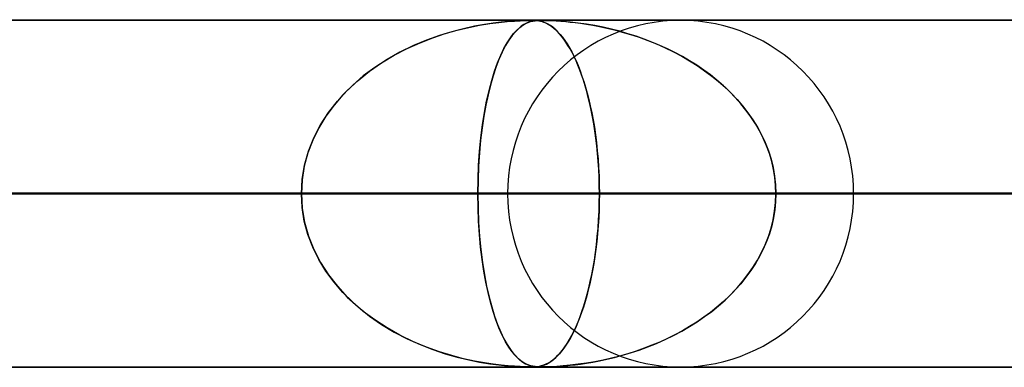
# Model space of a CAD drawing. Header units: millimetres. Extents: x -625 to 625, y -732 to 732.
# Tile 14 of 31: x -146 to -117, y 721 to 732. Entities that reach past the tile are written whole.
import ezdxf

# ---------------------------------------------------------------- set-up
doc = ezdxf.new("R2010")
doc.units = ezdxf.units.MM
doc.layers.add('HIDDEN', color=7, linetype='Continuous')
doc.layers.add('THICK', color=7, linetype='Continuous')

msp = doc.modelspace()

# ---------------------------------------------------------------- linework, layer by layer
at = {"layer": 'HIDDEN'}
for p, q in [((0, 731.49), (-431.662, 731.49)), ((-431.662, 731.49), (0, 731.49)), ((-0.331, 731.48), (-414.007, 731.48)), ((-132.886, 731.242), (-133.223, 731.154)), ((-133.064, 731.197), (-132.733, 731.277)), ((-132.571, 731.31), (-132.886, 731.242)), ((-132.733, 731.277), (-132.42, 731.339)), ((-132.283, 731.363), (-132.571, 731.31)), ((-132.42, 731.339), (-132.128, 731.387)), ((-132.026, 731.401), (-132.283, 731.363)), ((-132.128, 731.387), (-131.862, 731.422)), ((-131.802, 731.429), (-132.026, 731.401)), ((-131.862, 731.422), (-131.623, 731.446)), ((-131.6, 731.448), (-131.802, 731.429)), ((-131.623, 731.446), (-131.416, 731.462)), ((-131.416, 731.462), (-131.6, 731.448)), ((-131.256, 731.472), (-131.416, 731.462)), ((-131.416, 731.462), (-131.25, 731.472)), ((-131.302, 731.242), (-131.39, 731.154)), ((-131.349, 731.197), (-131.262, 731.277)), ((-131.219, 731.31), (-131.302, 731.242)), ((-131.262, 731.277), (-131.178, 731.339)), ((-131.129, 731.477), (-131.256, 731.472)), ((-131.25, 731.472), (-131.125, 731.477)), ((-131.141, 731.363), (-131.219, 731.31)), ((-131.178, 731.339), (-131.099, 731.387)), ((-131.07, 731.401), (-131.141, 731.363)), ((-131.03, 731.479), (-131.129, 731.477)), ((-131.125, 731.477), (-131.029, 731.479)), ((-131.099, 731.387), (-131.023, 731.422)), ((-131.006, 731.429), (-131.07, 731.401)), ((-130.95, 731.48), (-131.03, 731.479)), ((-131.029, 731.479), (-130.949, 731.48)), ((-131.023, 731.422), (-130.951, 731.446)), ((-130.944, 731.448), (-131.006, 731.429)), ((-130.951, 731.446), (-130.882, 731.462)), ((-130.885, 731.479), (-130.95, 731.48)), ((-130.949, 731.48), (-130.884, 731.479)), ((-130.882, 731.462), (-130.944, 731.448)), ((-130.826, 731.477), (-130.885, 731.479)), ((-130.884, 731.479), (-130.826, 731.477)), ((-130.882, 731.462), (-130.818, 731.472)), ((-130.82, 731.472), (-130.882, 731.462)), ((-130.768, 731.473), (-130.826, 731.477)), ((-130.826, 731.477), (-130.77, 731.473)), ((-130.759, 731.477), (-130.82, 731.472)), ((-130.818, 731.472), (-130.757, 731.477)), ((-130.77, 731.473), (-130.715, 731.466)), ((-130.708, 731.465), (-130.768, 731.473)), ((-130.697, 731.479), (-130.759, 731.477)), ((-130.757, 731.477), (-130.696, 731.479)), ((-130.715, 731.466), (-130.665, 731.456)), ((-130.645, 731.451), (-130.708, 731.465)), ((-130.628, 731.48), (-130.697, 731.479)), ((-130.696, 731.479), (-130.628, 731.48)), ((-130.665, 731.456), (-130.621, 731.445)), ((-130.58, 731.432), (-130.645, 731.451)), ((-130.628, 731.48), (-130.551, 731.479)), ((-130.552, 731.479), (-130.628, 731.48)), ((-130.621, 731.445), (-130.581, 731.432)), ((-130.581, 731.432), (-130.539, 731.417)), ((-130.512, 731.405), (-130.58, 731.432)), ((-130.46, 731.477), (-130.552, 731.479)), ((-130.551, 731.479), (-130.46, 731.477)), ((-130.539, 731.417), (-130.494, 731.396)), ((-130.444, 731.37), (-130.512, 731.405)), ((-130.494, 731.396), (-130.446, 731.371)), ((-130.46, 731.477), (-130.347, 731.473)), ((-130.344, 731.473), (-130.46, 731.477)), ((-130.446, 731.371), (-130.394, 731.34)), ((-130.377, 731.329), (-130.444, 731.37)), ((-130.394, 731.34), (-130.34, 731.303)), ((-130.311, 731.281), (-130.377, 731.329)), ((-130.347, 731.473), (-130.215, 731.466)), ((-130.195, 731.465), (-130.344, 731.473)), ((-130.34, 731.303), (-130.283, 731.258)), ((-130.246, 731.227), (-130.311, 731.281)), ((-130.283, 731.258), (-130.224, 731.206)), ((-130.182, 731.166), (-130.246, 731.227)), ((-130.215, 731.466), (-130.075, 731.456)), ((-130.015, 731.451), (-130.195, 731.465)), ((-130.075, 731.456), (-129.938, 731.445)), ((-129.806, 731.432), (-130.015, 731.451)), ((-129.938, 731.445), (-129.811, 731.432)), ((-129.811, 731.432), (-129.67, 731.417)), ((-129.576, 731.405), (-129.806, 731.432)), ((-129.67, 731.417), (-129.513, 731.396)), ((-129.335, 731.37), (-129.576, 731.405)), ((-129.513, 731.396), (-129.342, 731.371)), ((-129.342, 731.371), (-129.158, 731.34)), ((-129.094, 731.329), (-129.335, 731.37)), ((-129.158, 731.34), (-128.96, 731.303)), ((-128.854, 731.281), (-129.094, 731.329)), ((-128.96, 731.303), (-128.752, 731.258)), ((-128.615, 731.227), (-128.854, 731.281)), ((-128.752, 731.258), (-128.533, 731.206)), ((-128.379, 731.166), (-128.615, 731.227)), ((-134.137, 730.838), (-133.77, 730.98)), ((-133.579, 731.046), (-133.95, 730.913)), ((-133.77, 730.98), (-133.411, 731.099)), ((-133.223, 731.154), (-133.579, 731.046)), ((-133.411, 731.099), (-133.064, 731.197)), ((-131.624, 730.838), (-131.53, 730.98)), ((-131.482, 731.046), (-131.576, 730.913)), ((-131.53, 730.98), (-131.439, 731.099)), ((-131.39, 731.154), (-131.482, 731.046)), ((-131.439, 731.099), (-131.349, 731.197)), ((-130.224, 731.206), (-130.162, 731.145)), ((-130.119, 731.098), (-130.182, 731.166)), ((-130.162, 731.145), (-130.099, 731.075)), ((-130.056, 731.024), (-130.119, 731.098)), ((-130.099, 731.075), (-130.033, 730.995)), ((-129.994, 730.943), (-130.056, 731.024)), ((-130.033, 730.995), (-129.966, 730.903)), ((-129.933, 730.856), (-129.994, 730.943)), ((-128.533, 731.206), (-128.305, 731.145)), ((-128.143, 731.098), (-128.379, 731.166)), ((-128.305, 731.145), (-128.068, 731.075)), ((-127.91, 731.024), (-128.143, 731.098)), ((-128.068, 731.075), (-127.824, 730.995)), ((-127.68, 730.943), (-127.91, 731.024)), ((-127.824, 730.995), (-127.574, 730.903)), ((-127.452, 730.856), (-127.68, 730.943)), ((-134.883, 730.477), (-134.51, 730.671)), ((-134.331, 730.754), (-134.718, 730.566)), ((-134.51, 730.671), (-134.137, 730.838)), ((-133.95, 730.913), (-134.331, 730.754)), ((-131.811, 730.477), (-131.718, 730.671)), ((-131.673, 730.754), (-131.77, 730.566)), ((-131.718, 730.671), (-131.624, 730.838)), ((-131.576, 730.913), (-131.673, 730.754)), ((-129.966, 730.903), (-129.898, 730.802)), ((-129.873, 730.762), (-129.933, 730.856)), ((-129.898, 730.802), (-129.831, 730.691)), ((-129.813, 730.661), (-129.873, 730.762)), ((-129.831, 730.691), (-129.766, 730.573)), ((-129.755, 730.553), (-129.813, 730.661)), ((-127.574, 730.903), (-127.32, 730.802)), ((-127.227, 730.762), (-127.452, 730.856)), ((-127.32, 730.802), (-127.071, 730.691)), ((-127.005, 730.661), (-127.227, 730.762)), ((-127.071, 730.691), (-126.828, 730.573)), ((-126.788, 730.553), (-127.005, 730.661)), ((-135.247, 730.259), (-134.883, 730.477)), ((-134.718, 730.566), (-135.092, 730.356)), ((-131.902, 730.259), (-131.811, 730.477)), ((-131.77, 730.566), (-131.864, 730.356)), ((-129.766, 730.573), (-129.702, 730.448)), ((-129.697, 730.438), (-129.755, 730.553)), ((-129.702, 730.448), (-129.641, 730.316)), ((-129.641, 730.316), (-129.697, 730.438)), ((-126.828, 730.573), (-126.592, 730.448)), ((-126.574, 730.438), (-126.788, 730.553)), ((-126.592, 730.448), (-126.364, 730.316)), ((-126.364, 730.316), (-126.574, 730.438)), ((-135.445, 730.127), (-135.775, 729.88)), ((-135.596, 730.018), (-135.247, 730.259)), ((-135.092, 730.356), (-135.445, 730.127)), ((-131.951, 730.127), (-132.033, 729.88)), ((-131.989, 730.018), (-131.902, 730.259)), ((-131.864, 730.356), (-131.951, 730.127)), ((-129.586, 730.187), (-129.641, 730.316)), ((-129.641, 730.316), (-129.582, 730.177)), ((-129.532, 730.051), (-129.586, 730.187)), ((-129.582, 730.177), (-129.524, 730.031)), ((-126.364, 730.316), (-126.144, 730.177)), ((-126.159, 730.187), (-126.364, 730.316)), ((-125.959, 730.051), (-126.159, 730.187)), ((-126.144, 730.177), (-125.931, 730.031)), ((-135.775, 729.88), (-136.082, 729.616)), ((-135.928, 729.753), (-135.596, 730.018)), ((-132.033, 729.88), (-132.109, 729.616)), ((-132.071, 729.753), (-131.989, 730.018)), ((-129.479, 729.908), (-129.532, 730.051)), ((-129.524, 730.031), (-129.469, 729.879)), ((-129.428, 729.757), (-129.479, 729.908)), ((-129.469, 729.879), (-129.416, 729.72)), ((-125.764, 729.908), (-125.959, 730.051)), ((-125.931, 730.031), (-125.727, 729.879)), ((-125.575, 729.757), (-125.764, 729.908)), ((-125.727, 729.879), (-125.531, 729.72)), ((-136.082, 729.616), (-136.364, 729.336)), ((-136.238, 729.466), (-135.928, 729.753)), ((-132.109, 729.616), (-132.178, 729.336)), ((-132.148, 729.466), (-132.071, 729.753)), ((-129.379, 729.599), (-129.428, 729.757)), ((-129.416, 729.72), (-129.366, 729.555)), ((-129.331, 729.434), (-129.379, 729.599)), ((-129.366, 729.555), (-129.318, 729.383)), ((-125.392, 729.599), (-125.575, 729.757)), ((-125.531, 729.72), (-125.344, 729.555)), ((-125.217, 729.434), (-125.392, 729.599)), ((-125.344, 729.555), (-125.166, 729.383)), ((-136.364, 729.336), (-136.62, 729.04)), ((-136.524, 729.157), (-136.238, 729.466)), ((-132.178, 729.336), (-132.241, 729.04)), ((-132.218, 729.157), (-132.148, 729.466)), ((-129.286, 729.262), (-129.331, 729.434)), ((-129.318, 729.383), (-129.272, 729.204)), ((-129.243, 729.082), (-129.286, 729.262)), ((-125.049, 729.262), (-125.217, 729.434)), ((-125.166, 729.383), (-124.996, 729.204)), ((-124.89, 729.082), (-125.049, 729.262)), ((-136.62, 729.04), (-136.852, 728.725)), ((-136.782, 728.825), (-136.524, 729.157)), ((-132.241, 729.04), (-132.298, 728.725)), ((-132.281, 728.825), (-132.218, 729.157)), ((-129.272, 729.204), (-129.228, 729.017)), ((-129.202, 728.896), (-129.243, 729.082)), ((-129.228, 729.017), (-129.187, 728.821)), ((-124.996, 729.204), (-124.835, 729.017)), ((-124.74, 728.896), (-124.89, 729.082)), ((-124.835, 729.017), (-124.684, 728.821)), ((-136.852, 728.725), (-137.057, 728.39)), ((-137.01, 728.473), (-136.782, 728.825)), ((-132.298, 728.725), (-132.348, 728.39)), ((-132.337, 728.473), (-132.281, 728.825)), ((-129.164, 728.703), (-129.202, 728.896)), ((-129.187, 728.821), (-129.148, 728.618)), ((-129.128, 728.503), (-129.164, 728.703)), ((-124.599, 728.703), (-124.74, 728.896)), ((-124.684, 728.821), (-124.542, 728.618)), ((-124.469, 728.503), (-124.599, 728.703)), ((-137.057, 728.39), (-137.232, 728.035)), ((-137.202, 728.102), (-137.01, 728.473)), ((-132.348, 728.39), (-132.391, 728.035)), ((-132.384, 728.102), (-132.337, 728.473)), ((-129.148, 728.618), (-129.112, 728.406)), ((-129.096, 728.297), (-129.128, 728.503)), ((-129.112, 728.406), (-129.08, 728.187)), ((-124.542, 728.618), (-124.411, 728.406)), ((-124.35, 728.297), (-124.469, 728.503)), ((-124.411, 728.406), (-124.292, 728.187)), ((-137.357, 727.712), (-137.202, 728.102)), ((-132.421, 727.712), (-132.384, 728.102)), ((-129.067, 728.085), (-129.096, 728.297)), ((-129.08, 728.187), (-129.051, 727.96)), ((-124.242, 728.085), (-124.35, 728.297)), ((-124.292, 728.187), (-124.186, 727.96)), ((-137.232, 728.035), (-137.374, 727.663)), ((-132.391, 728.035), (-132.425, 727.663)), ((-129.041, 727.867), (-129.067, 728.085)), ((-129.051, 727.96), (-129.026, 727.726)), ((-129.018, 727.644), (-129.041, 727.867)), ((-124.147, 727.867), (-124.242, 728.085)), ((-124.186, 727.96), (-124.094, 727.726)), ((-124.065, 727.644), (-124.147, 727.867)), ((-137.374, 727.663), (-137.477, 727.28)), ((-137.47, 727.312), (-137.357, 727.712)), ((-132.425, 727.663), (-132.451, 727.28)), ((-132.449, 727.312), (-132.421, 727.712)), ((-129.026, 727.726), (-129.005, 727.488)), ((-129, 727.418), (-129.018, 727.644)), ((-124.094, 727.726), (-124.017, 727.488)), ((-123.998, 727.418), (-124.065, 727.644)), ((-137.477, 727.28), (-137.54, 726.888)), ((-137.538, 726.904), (-137.47, 727.312)), ((-132.451, 727.28), (-132.466, 726.888)), ((-132.465, 726.904), (-132.449, 727.312)), ((-129.005, 727.488), (-128.989, 727.244)), ((-128.985, 727.189), (-129, 727.418)), ((-128.989, 727.244), (-128.976, 726.997)), ((-124.017, 727.488), (-123.956, 727.244)), ((-123.945, 727.189), (-123.998, 727.418)), ((-123.956, 727.244), (-123.912, 726.997)), ((-128.975, 726.958), (-128.985, 727.189)), ((-128.976, 726.997), (-128.969, 726.745)), ((-128.969, 726.724), (-128.975, 726.958)), ((-123.907, 726.958), (-123.945, 727.189)), ((-123.912, 726.997), (-123.885, 726.745)), ((-123.884, 726.724), (-123.907, 726.958)), ((-137.561, 726.49), (-137.538, 726.904)), ((-137.54, 726.888), (-137.561, 726.49)), ((-132.471, 726.49), (-132.465, 726.904)), ((-132.466, 726.888), (-132.471, 726.49)), ((-128.969, 726.745), (-128.967, 726.49)), ((-128.967, 726.49), (-128.969, 726.724)), ((-123.885, 726.745), (-123.876, 726.49)), ((-123.876, 726.49), (-123.884, 726.724)), ((-5, 726.49), (-415.895, 726.49)), ((-415.895, 726.49), (-5, 726.49)), ((-407.305, 726.49), (-5, 726.49)), ((-5, 726.49), (-407.305, 726.49)), ((-5, 726.49), (-394.096, 726.49)), ((-394.096, 726.49), (-5, 726.49)), ((-385.505, 726.49), (-5, 726.49)), ((-5, 726.49), (-385.505, 726.49)), ((-5, 726.49), (-372.296, 726.49)), ((-372.296, 726.49), (-5, 726.49)), ((-363.705, 726.49), (-5, 726.49)), ((-5, 726.49), (-363.705, 726.49)), ((-5, 726.49), (-350.496, 726.49)), ((-350.496, 726.49), (-5, 726.49)), ((-341.905, 726.49), (-5, 726.49)), ((-5, 726.49), (-341.905, 726.49)), ((-5, 726.49), (-328.696, 726.49)), ((-328.696, 726.49), (-5, 726.49)), ((-320.105, 726.49), (-5, 726.49)), ((-5, 726.49), (-320.105, 726.49)), ((-5, 726.49), (-306.896, 726.49)), ((-306.896, 726.49), (-5, 726.49)), ((-298.305, 726.49), (-5, 726.49)), ((-5, 726.49), (-298.305, 726.49)), ((-5, 726.49), (-285.095, 726.49)), ((-285.095, 726.49), (-5, 726.49)), ((-276.504, 726.49), (-5, 726.49)), ((-5, 726.49), (-276.504, 726.49)), ((-5, 726.49), (-263.295, 726.49)), ((-263.295, 726.49), (-5, 726.49)), ((-254.703, 726.49), (-5, 726.49)), ((-5, 726.49), (-254.703, 726.49)), ((-5, 726.49), (-241.493, 726.49)), ((-241.493, 726.49), (-5, 726.49)), ((-232.902, 726.49), (-5, 726.49)), ((-5, 726.49), (-232.902, 726.49)), ((-5, 726.49), (-219.691, 726.49)), ((-219.691, 726.49), (-5, 726.49)), ((-211.099, 726.49), (-5, 726.49)), ((-5, 726.49), (-211.099, 726.49)), ((-5, 726.49), (-197.888, 726.49)), ((-197.888, 726.49), (-5, 726.49)), ((-189.296, 726.49), (-5, 726.49)), ((-5, 726.49), (-189.296, 726.49)), ((-5, 726.49), (-176.084, 726.49)), ((-176.084, 726.49), (-5, 726.49)), ((-167.492, 726.49), (-5, 726.49)), ((-5, 726.49), (-167.492, 726.49)), ((-137.561, 726.49), (-156.94, 726.49)), ((-156.94, 726.49), (-137.561, 726.49)), ((-5, 726.49), (-154.279, 726.49)), ((-154.279, 726.49), (-5, 726.49)), ((-150.776, 726.49), (-137.561, 726.49)), ((-137.561, 726.49), (-150.776, 726.49)), ((-146.96, 726.49), (-128.967, 726.49)), ((-146.96, 726.49), (-128.967, 726.49)), ((-145.685, 726.49), (-5, 726.49)), ((-5, 726.49), (-145.685, 726.49)), ((-132.471, 726.49), (-145.685, 726.49)), ((-145.685, 726.49), (-132.471, 726.49)), ((-137.54, 726.092), (-137.561, 726.49)), ((-137.561, 726.49), (-137.538, 726.076)), ((-132.471, 726.49), (-132.465, 726.076)), ((-5, 726.49), (-132.471, 726.49)), ((-132.471, 726.49), (-5, 726.49)), ((-132.466, 726.092), (-132.471, 726.49)), ((-115.75, 726.49), (-131.615, 726.49)), ((-131.615, 726.49), (-115.75, 726.49)), ((-128.967, 726.49), (-128.969, 726.255)), ((-128.969, 726.235), (-128.967, 726.49)), ((-128.967, 726.49), (-115.75, 726.49)), ((-115.75, 726.49), (-128.967, 726.49)), ((-123.885, 726.235), (-123.876, 726.49)), ((-123.876, 726.49), (-123.884, 726.255)), ((-123.876, 726.49), (-5, 726.49)), ((-5, 726.49), (-123.876, 726.49)), ((-110.66, 726.49), (-123.876, 726.49)), ((-123.876, 726.49), (-110.66, 726.49)), ((-121.635, 726.49), (-107.153, 726.49)), ((-107.153, 726.49), (-121.635, 726.49)), ((-128.976, 725.983), (-128.969, 726.235)), ((-128.969, 726.255), (-128.975, 726.022)), ((-123.912, 725.983), (-123.885, 726.235)), ((-123.884, 726.255), (-123.907, 726.022)), ((-137.477, 725.7), (-137.54, 726.092)), ((-137.538, 726.076), (-137.47, 725.668)), ((-132.451, 725.7), (-132.466, 726.092)), ((-132.465, 726.076), (-132.449, 725.668)), ((-128.989, 725.736), (-128.976, 725.983)), ((-128.975, 726.022), (-128.985, 725.791)), ((-123.956, 725.736), (-123.912, 725.983)), ((-123.907, 726.022), (-123.945, 725.791)), ((-137.374, 725.317), (-137.477, 725.7)), ((-137.47, 725.668), (-137.357, 725.268)), ((-132.425, 725.317), (-132.451, 725.7)), ((-132.449, 725.668), (-132.421, 725.268)), ((-129, 725.562), (-129.018, 725.336)), ((-129.005, 725.492), (-128.989, 725.736)), ((-128.985, 725.791), (-129, 725.562)), ((-123.998, 725.562), (-124.065, 725.336)), ((-124.017, 725.492), (-123.956, 725.736)), ((-123.945, 725.791), (-123.998, 725.562)), ((-137.232, 724.945), (-137.374, 725.317)), ((-137.357, 725.268), (-137.202, 724.878)), ((-132.391, 724.945), (-132.425, 725.317)), ((-132.421, 725.268), (-132.384, 724.878)), ((-129.051, 725.02), (-129.026, 725.254)), ((-129.018, 725.336), (-129.041, 725.113)), ((-129.026, 725.254), (-129.005, 725.492)), ((-124.186, 725.02), (-124.094, 725.254)), ((-124.065, 725.336), (-124.147, 725.113)), ((-124.094, 725.254), (-124.017, 725.492)), ((-129.08, 724.793), (-129.051, 725.02)), ((-129.041, 725.113), (-129.067, 724.895)), ((-124.292, 724.793), (-124.186, 725.02)), ((-124.147, 725.113), (-124.242, 724.895)), ((-137.057, 724.59), (-137.232, 724.945)), ((-137.202, 724.878), (-137.01, 724.507)), ((-132.348, 724.59), (-132.391, 724.945)), ((-132.384, 724.878), (-132.337, 724.507)), ((-129.096, 724.683), (-129.128, 724.477)), ((-129.112, 724.574), (-129.08, 724.793)), ((-129.067, 724.895), (-129.096, 724.683)), ((-124.35, 724.683), (-124.469, 724.477)), ((-124.411, 724.574), (-124.292, 724.793)), ((-124.242, 724.895), (-124.35, 724.683)), ((-136.852, 724.255), (-137.057, 724.59)), ((-137.01, 724.507), (-136.782, 724.155)), ((-132.298, 724.255), (-132.348, 724.59)), ((-132.337, 724.507), (-132.281, 724.155)), ((-129.128, 724.477), (-129.164, 724.277)), ((-129.148, 724.362), (-129.112, 724.574)), ((-124.469, 724.477), (-124.599, 724.277)), ((-124.542, 724.362), (-124.411, 724.574)), ((-136.62, 723.94), (-136.852, 724.255)), ((-136.782, 724.155), (-136.524, 723.823)), ((-132.241, 723.94), (-132.298, 724.255)), ((-132.281, 724.155), (-132.218, 723.823)), ((-129.228, 723.963), (-129.187, 724.159)), ((-129.164, 724.277), (-129.202, 724.084)), ((-129.187, 724.159), (-129.148, 724.362)), ((-124.835, 723.963), (-124.684, 724.159)), ((-124.599, 724.277), (-124.74, 724.084)), ((-124.684, 724.159), (-124.542, 724.362)), ((-136.364, 723.644), (-136.62, 723.94)), ((-132.178, 723.644), (-132.241, 723.94)), ((-129.243, 723.898), (-129.286, 723.718)), ((-129.272, 723.776), (-129.228, 723.963)), ((-129.202, 724.084), (-129.243, 723.898)), ((-124.89, 723.898), (-125.049, 723.718)), ((-124.996, 723.776), (-124.835, 723.963)), ((-124.74, 724.084), (-124.89, 723.898)), ((-136.524, 723.823), (-136.238, 723.514)), ((-136.082, 723.364), (-136.364, 723.644)), ((-132.218, 723.823), (-132.148, 723.514)), ((-132.109, 723.364), (-132.178, 723.644)), ((-129.331, 723.546), (-129.379, 723.381)), ((-129.366, 723.425), (-129.318, 723.597)), ((-129.286, 723.718), (-129.331, 723.546)), ((-129.318, 723.597), (-129.272, 723.776)), ((-125.217, 723.546), (-125.392, 723.381)), ((-125.344, 723.425), (-125.166, 723.597)), ((-125.049, 723.718), (-125.217, 723.546)), ((-125.166, 723.597), (-124.996, 723.776)), ((-136.238, 723.514), (-135.928, 723.227)), ((-135.775, 723.1), (-136.082, 723.364)), ((-132.148, 723.514), (-132.071, 723.227)), ((-132.033, 723.1), (-132.109, 723.364)), ((-129.379, 723.381), (-129.428, 723.223)), ((-129.416, 723.26), (-129.366, 723.425)), ((-125.392, 723.381), (-125.575, 723.223)), ((-125.531, 723.26), (-125.344, 723.425)), ((-135.928, 723.227), (-135.596, 722.962)), ((-135.445, 722.853), (-135.775, 723.1)), ((-132.071, 723.227), (-131.989, 722.962)), ((-131.951, 722.853), (-132.033, 723.1)), ((-129.479, 723.072), (-129.532, 722.929)), ((-129.524, 722.949), (-129.469, 723.101)), ((-129.428, 723.223), (-129.479, 723.072)), ((-129.469, 723.101), (-129.416, 723.26)), ((-125.764, 723.072), (-125.959, 722.929)), ((-125.931, 722.949), (-125.727, 723.101)), ((-125.575, 723.223), (-125.764, 723.072)), ((-125.727, 723.101), (-125.531, 723.26)), ((-135.596, 722.962), (-135.247, 722.721)), ((-135.092, 722.624), (-135.445, 722.853)), ((-135.247, 722.721), (-134.883, 722.503)), ((-131.989, 722.962), (-131.902, 722.721)), ((-131.864, 722.624), (-131.951, 722.853)), ((-131.902, 722.721), (-131.811, 722.503)), ((-129.641, 722.664), (-129.582, 722.803)), ((-129.586, 722.793), (-129.641, 722.664)), ((-129.532, 722.929), (-129.586, 722.793)), ((-129.582, 722.803), (-129.524, 722.949)), ((-126.364, 722.664), (-126.144, 722.803)), ((-126.159, 722.793), (-126.364, 722.664)), ((-125.959, 722.929), (-126.159, 722.793)), ((-126.144, 722.803), (-125.931, 722.949)), ((-134.718, 722.414), (-135.092, 722.624)), ((-134.883, 722.503), (-134.51, 722.309)), ((-134.331, 722.226), (-134.718, 722.414)), ((-131.77, 722.414), (-131.864, 722.624)), ((-131.811, 722.503), (-131.718, 722.309)), ((-131.673, 722.226), (-131.77, 722.414)), ((-129.755, 722.427), (-129.813, 722.319)), ((-129.766, 722.407), (-129.702, 722.532)), ((-129.697, 722.542), (-129.755, 722.427)), ((-129.702, 722.532), (-129.641, 722.664)), ((-129.641, 722.664), (-129.697, 722.542)), ((-126.788, 722.427), (-127.005, 722.319)), ((-126.828, 722.407), (-126.592, 722.532)), ((-126.574, 722.542), (-126.788, 722.427)), ((-126.592, 722.532), (-126.364, 722.664)), ((-126.364, 722.664), (-126.574, 722.542)), ((-134.51, 722.309), (-134.137, 722.142)), ((-133.95, 722.067), (-134.331, 722.226)), ((-134.137, 722.142), (-133.77, 722)), ((-131.718, 722.309), (-131.624, 722.142)), ((-131.576, 722.067), (-131.673, 722.226)), ((-131.624, 722.142), (-131.53, 722)), ((-129.966, 722.077), (-129.898, 722.178)), ((-129.873, 722.218), (-129.933, 722.124)), ((-129.898, 722.178), (-129.831, 722.289)), ((-129.813, 722.319), (-129.873, 722.218)), ((-129.831, 722.289), (-129.766, 722.407)), ((-127.574, 722.077), (-127.32, 722.178)), ((-127.227, 722.218), (-127.452, 722.124)), ((-127.32, 722.178), (-127.071, 722.289)), ((-127.005, 722.319), (-127.227, 722.218)), ((-127.071, 722.289), (-126.828, 722.407)), ((-133.579, 721.934), (-133.95, 722.067)), ((-133.77, 722), (-133.411, 721.881)), ((-133.223, 721.826), (-133.579, 721.934)), ((-133.411, 721.881), (-133.064, 721.783)), ((-131.482, 721.934), (-131.576, 722.067)), ((-131.53, 722), (-131.439, 721.881)), ((-131.39, 721.826), (-131.482, 721.934)), ((-131.439, 721.881), (-131.349, 721.783)), ((-130.119, 721.882), (-130.182, 721.814)), ((-130.162, 721.835), (-130.099, 721.905)), ((-130.056, 721.956), (-130.119, 721.882)), ((-130.099, 721.905), (-130.033, 721.985)), ((-129.994, 722.037), (-130.056, 721.956)), ((-130.033, 721.985), (-129.966, 722.077)), ((-129.933, 722.124), (-129.994, 722.037)), ((-128.143, 721.882), (-128.379, 721.814)), ((-128.305, 721.835), (-128.068, 721.905)), ((-127.91, 721.956), (-128.143, 721.882)), ((-128.068, 721.905), (-127.824, 721.985)), ((-127.68, 722.037), (-127.91, 721.956)), ((-127.824, 721.985), (-127.574, 722.077)), ((-127.452, 722.124), (-127.68, 722.037)), ((-132.886, 721.738), (-133.223, 721.826)), ((-133.064, 721.783), (-132.733, 721.703)), ((-132.571, 721.67), (-132.886, 721.738)), ((-132.733, 721.703), (-132.42, 721.641)), ((-132.283, 721.617), (-132.571, 721.67)), ((-132.42, 721.641), (-132.128, 721.593)), ((-132.026, 721.579), (-132.283, 721.617)), ((-132.128, 721.593), (-131.862, 721.558)), ((-131.802, 721.551), (-132.026, 721.579)), ((-131.862, 721.558), (-131.623, 721.534)), ((-131.302, 721.738), (-131.39, 721.826)), ((-131.349, 721.783), (-131.262, 721.703)), ((-131.219, 721.67), (-131.302, 721.738)), ((-131.262, 721.703), (-131.178, 721.641)), ((-131.141, 721.617), (-131.219, 721.67)), ((-131.178, 721.641), (-131.099, 721.593)), ((-131.07, 721.579), (-131.141, 721.617)), ((-131.099, 721.593), (-131.023, 721.558)), ((-131.006, 721.551), (-131.07, 721.579)), ((-131.023, 721.558), (-130.951, 721.534)), ((-130.581, 721.548), (-130.539, 721.563)), ((-130.512, 721.575), (-130.58, 721.548)), ((-130.539, 721.563), (-130.494, 721.584)), ((-130.444, 721.61), (-130.512, 721.575)), ((-130.494, 721.584), (-130.446, 721.609)), ((-130.446, 721.609), (-130.394, 721.64)), ((-130.377, 721.651), (-130.444, 721.61)), ((-130.394, 721.64), (-130.34, 721.677)), ((-130.311, 721.699), (-130.377, 721.651)), ((-130.34, 721.677), (-130.283, 721.722)), ((-130.246, 721.753), (-130.311, 721.699)), ((-130.283, 721.722), (-130.224, 721.774)), ((-130.182, 721.814), (-130.246, 721.753)), ((-130.224, 721.774), (-130.162, 721.835)), ((-129.811, 721.548), (-129.67, 721.563)), ((-129.576, 721.575), (-129.806, 721.548)), ((-129.67, 721.563), (-129.513, 721.584)), ((-129.335, 721.61), (-129.576, 721.575)), ((-129.513, 721.584), (-129.342, 721.609)), ((-129.342, 721.609), (-129.158, 721.64)), ((-129.094, 721.651), (-129.335, 721.61)), ((-129.158, 721.64), (-128.96, 721.677)), ((-128.854, 721.699), (-129.094, 721.651)), ((-128.96, 721.677), (-128.752, 721.722)), ((-128.615, 721.753), (-128.854, 721.699)), ((-128.752, 721.722), (-128.533, 721.774)), ((-128.379, 721.814), (-128.615, 721.753)), ((-128.533, 721.774), (-128.305, 721.835)), ((-431.662, 721.49), (0, 721.49)), ((0, 721.49), (-431.662, 721.49)), ((-414.007, 721.5), (-0.316, 721.5)), ((-414.007, 721.5), (-0.316, 721.5)), ((-392.208, 721.5), (-0.316, 721.5)), ((-370.41, 721.5), (-0.316, 721.5)), ((-348.612, 721.5), (-0.316, 721.5)), ((-326.813, 721.5), (-0.316, 721.5)), ((-305.015, 721.5), (-0.316, 721.5)), ((-283.217, 721.5), (-0.316, 721.5)), ((-261.418, 721.5), (-0.316, 721.5)), ((-239.62, 721.5), (-0.316, 721.5)), ((-217.822, 721.5), (-0.315, 721.5)), ((-196.024, 721.5), (-0.316, 721.5)), ((-174.225, 721.5), (-0.316, 721.5)), ((-152.427, 721.5), (-0.316, 721.5)), ((-131.6, 721.532), (-131.802, 721.551)), ((-131.623, 721.534), (-131.416, 721.518)), ((-131.416, 721.518), (-131.6, 721.532)), ((-131.256, 721.508), (-131.416, 721.518)), ((-131.416, 721.518), (-131.25, 721.508)), ((-131.129, 721.503), (-131.256, 721.508)), ((-131.25, 721.508), (-131.125, 721.503)), ((-131.03, 721.501), (-131.129, 721.503)), ((-131.125, 721.503), (-131.029, 721.501)), ((-130.95, 721.5), (-131.03, 721.501)), ((-131.029, 721.501), (-130.949, 721.5)), ((-130.944, 721.532), (-131.006, 721.551)), ((-130.951, 721.534), (-130.882, 721.518)), ((-130.885, 721.501), (-130.95, 721.5)), ((-130.949, 721.5), (-130.884, 721.501)), ((-130.882, 721.518), (-130.944, 721.532)), ((-130.826, 721.503), (-130.885, 721.501)), ((-130.884, 721.501), (-130.826, 721.503)), ((-130.882, 721.518), (-130.818, 721.508)), ((-130.82, 721.508), (-130.882, 721.518)), ((-130.768, 721.507), (-130.826, 721.503)), ((-130.826, 721.503), (-130.77, 721.507)), ((-130.759, 721.503), (-130.82, 721.508)), ((-130.818, 721.508), (-130.757, 721.503)), ((-130.77, 721.507), (-130.715, 721.514)), ((-130.708, 721.515), (-130.768, 721.507)), ((-130.697, 721.501), (-130.759, 721.503)), ((-130.757, 721.503), (-130.696, 721.501)), ((-130.715, 721.514), (-130.665, 721.524)), ((-130.645, 721.529), (-130.708, 721.515)), ((-130.628, 721.5), (-130.697, 721.501)), ((-130.696, 721.501), (-130.628, 721.5)), ((-130.665, 721.524), (-130.621, 721.535)), ((-130.58, 721.548), (-130.645, 721.529)), ((-130.629, 721.5), (-0.316, 721.5)), ((-130.628, 721.5), (-130.551, 721.501)), ((-130.552, 721.501), (-130.628, 721.5)), ((-130.621, 721.535), (-130.581, 721.548)), ((-130.46, 721.503), (-130.552, 721.501)), ((-130.551, 721.501), (-130.46, 721.503)), ((-130.46, 721.503), (-130.347, 721.507)), ((-130.344, 721.507), (-130.46, 721.503)), ((-130.347, 721.507), (-130.215, 721.514)), ((-130.195, 721.515), (-130.344, 721.507)), ((-130.215, 721.514), (-130.075, 721.524)), ((-130.015, 721.529), (-130.195, 721.515)), ((-130.075, 721.524), (-129.938, 721.535)), ((-129.806, 721.548), (-130.015, 721.529)), ((-129.938, 721.535), (-129.811, 721.548))]:
    msp.add_line(p, q, dxfattribs=at)
for start, end in [(0, 180), (180, 0)]:
    msp.add_arc((-126.625, 726.49), 4.99, start, end, dxfattribs=at)
at = {"layer": 'THICK'}
for p, q in [((-556.5, 731.5), (556.5, 731.5)), ((556.5, 726.5), (-556.5, 726.5))]:
    msp.add_line(p, q, dxfattribs=at)

doc.saveas('drawing.dxf')
